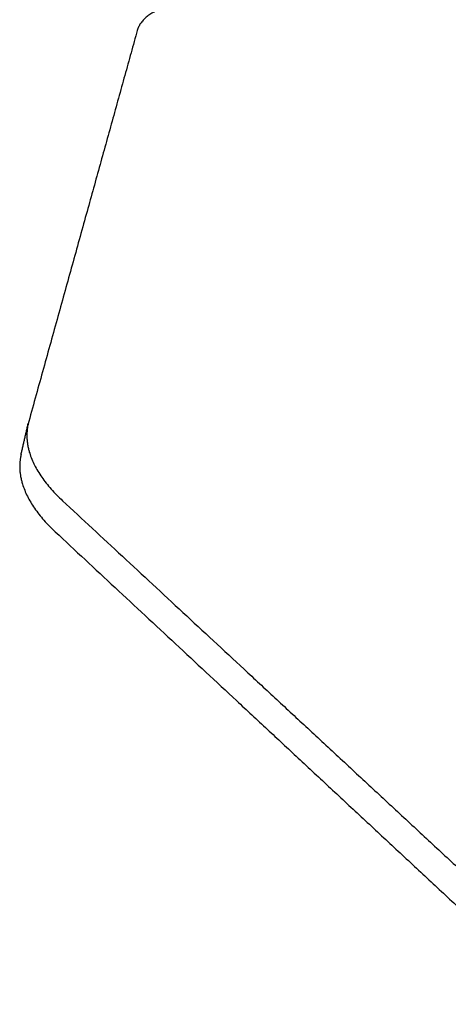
# Model space of a CAD drawing. Header units: millimetres. Extents: x 6394 to 7394, y -4769 to -3769.
# Tile 1 of 43: x 6530 to 6553, y -4501 to -4448. Entities that reach past the tile are written whole.
import ezdxf

# ---------------------------------------------------------------- set-up
doc = ezdxf.new("R2010")
doc.units = ezdxf.units.MM
doc.layers.add('ROXX_NEOmini_Barndoor', color=7, linetype='Continuous', true_color=0x000000)

msp = doc.modelspace()

# ---------------------------------------------------------------- linework, layer by layer
at = {"layer": 'ROXX_NEOmini_Barndoor', "color": 18, "lineweight": -3, "true_color": 0x000000}
for points, weights in [([(6539.083, -4447.551), (6536.716, -4447.833), (6536.382, -4449.038)], [645.413003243, 581.037487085, 641.508307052]), ([(6530.583, -4469.969), (6530.126, -4471.951), (6532.407, -4474.07)], [604.970860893, 569.263816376, 599.56474221]), ([(6532.407, -4474.07), (6545.623, -4486.351), (6559.411, -4499.163)], [599.56474221, 587.124452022, 574.684161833])]:
    msp.add_rational_spline(points, weights, degree=2, dxfattribs=at)
at = {"layer": 'ROXX_NEOmini_Barndoor', "color": 18, "true_color": 0x000000}
for points, weights in [([(6536.382, -4449.038), (6533.581, -4459.142), (6530.613, -4469.852)], [641.508307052, 623.335022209, 605.161737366]), ([(6536.382, -4449.038), (6533.581, -4459.142), (6530.613, -4469.852)], [641.508307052, 623.335022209, 605.161737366]), ([(6530.204, -4471.614), (6530.394, -4470.791), (6530.583, -4469.969)], [518.805794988, 518.60283524, 518.399875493]), ([(6530.204, -4471.614), (6530.394, -4470.791), (6530.583, -4469.969)], [518.805794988, 518.60283524, 518.399875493]), ([(6530.613, -4469.852), (6530.597, -4469.91), (6530.583, -4469.969)], [605.161737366, 605.03476625, 604.970860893]), ([(6530.613, -4469.852), (6530.597, -4469.91), (6530.583, -4469.969)], [605.161737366, 605.03476625, 604.970860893]), ([(6530.204, -4471.614), (6529.746, -4473.603), (6532.023, -4475.727)], [605.444567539, 569.711938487, 600.038448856]), ([(6530.204, -4471.614), (6529.746, -4473.603), (6532.023, -4475.727)], [605.444567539, 569.711938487, 600.038448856]), ([(6532.023, -4475.727), (6545.22, -4488.032), (6558.988, -4500.871)], [600.038448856, 587.598158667, 575.157868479]), ([(6532.023, -4475.727), (6545.22, -4488.032), (6558.988, -4500.871)], [600.038448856, 587.598158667, 575.157868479])]:
    msp.add_rational_spline(points, weights, degree=2, dxfattribs=at)

doc.saveas('drawing.dxf')
